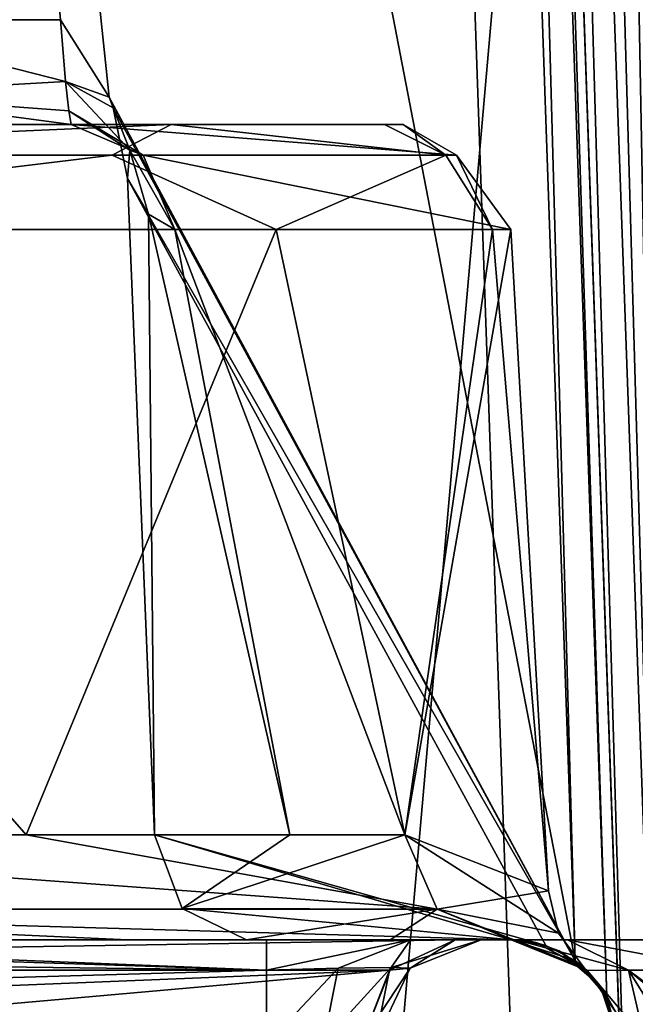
# Model space of a CAD drawing. Header units: millimetres. Extents: x -18.9 to 18.9, y -8.8 to 39.
# Tile 254 of 256: x 13.6 to 14.8, y 26.3 to 28.1. Entities that reach past the tile are written whole.
import ezdxf

# ---------------------------------------------------------------- set-up
doc = ezdxf.new("R2010")
doc.units = ezdxf.units.MM
doc.header["$LTSCALE"] = 65.185185
for name, color, linetype in [('1', 7, 'CONTINUOUS'), ('112', 7, 'CONTINUOUS'), ('1345', 7, 'CONTINUOUS'), ('2', 7, 'CONTINUOUS'), ('220', 7, 'CONTINUOUS'), ('288', 7, 'CONTINUOUS'), ('290', 7, 'CONTINUOUS'), ('367', 7, 'CONTINUOUS'), ('368', 7, 'CONTINUOUS'), ('369', 7, 'CONTINUOUS'), ('51', 7, 'CONTINUOUS'), ('54', 7, 'CONTINUOUS'), ('6', 7, 'CONTINUOUS'), ('826', 7, 'CONTINUOUS'), ('827', 7, 'CONTINUOUS'), ('829', 7, 'CONTINUOUS'), ('834', 7, 'CONTINUOUS'), ('835', 7, 'CONTINUOUS'), ('836', 7, 'CONTINUOUS'), ('841', 7, 'CONTINUOUS'), ('844', 7, 'CONTINUOUS'), ('847', 7, 'CONTINUOUS'), ('874', 7, 'CONTINUOUS')]:
    doc.layers.add(name, color=color, linetype=linetype)

msp = doc.modelspace()

# ---------------------------------------------------------------- linework, layer by layer
at = {"layer": '1', "color": 7, "linetype": 'Continuous'}
for points in [[(12.9799, 26.4, -11.588), (15.7978, 26.4, -7.2931), (13.5068, -3.5, -10.9693), (12.9799, 26.4, -11.588)], [(13.5068, -3.5, -10.9693), (15.7978, 26.4, -7.2931), (15.1724, -3.5, -8.5182), (13.5068, -3.5, -10.9693)]]:
    msp.add_3dface(points, dxfattribs=at)
at = {"layer": '112', "color": 7, "linetype": 'Continuous'}
for points in [[(14.5314, 26.4, -6.9082), (14.5314, 26.4, -2.7853), (14.6655, 26.3485, 0), (14.5314, 26.4, -6.9082)], [(14.5314, 26.4, -6.9082), (14.6655, 26.3485, 0), (14.5767, 26.3948, -6.9081), (14.5314, 26.4, -6.9082)], [(14.5314, 26.4, 2.7853), (14.5314, 26.4, 5.039), (14.595, 26.3896, 5.0882), (14.5314, 26.4, 2.7853)], [(14.6655, 26.3485, 0), (14.5314, 26.4, 2.7853), (14.6491, 26.3617, 5.1292), (14.6655, 26.3485, 0)], [(14.6491, 26.3617, 5.1292), (14.5314, 26.4, 2.7853), (14.595, 26.3896, 5.0882), (14.6491, 26.3617, 5.1292)], [(14.5767, 26.3948, -6.9081), (14.6655, 26.3485, 0), (14.6195, 26.3796, -6.9063), (14.5767, 26.3948, -6.9081)], [(14.6195, 26.3796, -6.9063), (14.6655, 26.3485, 0), (14.6952, 26.3148, -6.9009), (14.6195, 26.3796, -6.9063)], [(14.7072, 26.2954, 5.1964), (14.6655, 26.3485, 0), (14.6491, 26.3617, 5.1292), (14.7072, 26.2954, 5.1964)], [(14.6952, 26.3148, -6.9009), (14.6655, 26.3485, 0), (14.7072, 26.2954, 5.1964), (14.6952, 26.3148, -6.9009)], [(14.7313, 26.207, 5.2841), (14.7313, 26.207, -6.8934), (14.6952, 26.3148, -6.9009), (14.7313, 26.207, 5.2841)], [(14.7313, 26.207, 5.2841), (14.6952, 26.3148, -6.9009), (14.7072, 26.2954, 5.1964), (14.7313, 26.207, 5.2841)]]:
    msp.add_3dface(points, dxfattribs=at)
at = {"layer": '1345', "color": 7, "linetype": 'Continuous'}
for points in [[(14.2453, 34.393, 7.3794), (14.5314, 26.2, 5.5497), (14.8355, 17.4927, 6.7892), (14.2453, 34.393, 7.3794)], [(14.2453, 34.393, 5.3261), (14.5314, 26.2, 5.5497), (14.2453, 34.393, 7.3794), (14.2453, 34.393, 5.3261)]]:
    msp.add_3dface(points, dxfattribs=at)
at = {"layer": '2', "color": 7, "linetype": 'Continuous'}
for points in [[(12.6959, 26.4, -7.5983), (13.8251, 26.4, -5.2706), (14.0804, 26.4, -7.5983), (12.6959, 26.4, -7.5983)], [(14.428, 26.4, -8.1955), (12.9799, 26.4, -11.588), (12.9179, 26.4, -10.4141), (14.428, 26.4, -8.1955)], [(15.7978, 26.4, -7.2931), (12.9799, 26.4, -11.588), (14.9308, 26.4, -7.2931), (15.7978, 26.4, -7.2931)], [(12.9799, 26.4, -11.588), (14.428, 26.4, -8.1955), (14.9308, 26.4, -7.2931), (12.9799, 26.4, -11.588)], [(13.8251, 26.4, -5.2706), (14.5314, 26.4, -2.7853), (14.5314, 26.4, -6.9082), (13.8251, 26.4, -5.2706)], [(14.0804, 26.4, -7.5983), (13.8251, 26.4, -5.2706), (14.5403, 26.4, -6.979), (14.0804, 26.4, -7.5983)], [(14.5403, 26.4, -6.979), (13.8251, 26.4, -5.2706), (14.5314, 26.4, -6.9082), (14.5403, 26.4, -6.979)], [(14.3081, 26.4, 3.7683), (14.0437, 26.4, 4.6579), (14.5314, 26.4, 5.039), (14.3081, 26.4, 3.7683)], [(14.3459, 26.4, -7.699), (14.0804, 26.4, -7.5983), (14.9308, 26.4, -7.2931), (14.3459, 26.4, -7.699)], [(14.9308, 26.4, -7.2931), (14.0804, 26.4, -7.5983), (14.6351, 26.4, -7.1621), (14.9308, 26.4, -7.2931)], [(14.6351, 26.4, -7.1621), (14.0804, 26.4, -7.5983), (14.5403, 26.4, -6.979), (14.6351, 26.4, -7.1621)], [(14.5314, 26.4, 2.7853), (14.3081, 26.4, 3.7683), (14.5314, 26.4, 5.039), (14.5314, 26.4, 2.7853)], [(14.476, 26.4, -7.9396), (14.3459, 26.4, -7.699), (14.9308, 26.4, -7.2931), (14.476, 26.4, -7.9396)], [(14.428, 26.4, -8.1955), (14.476, 26.4, -7.9396), (14.9308, 26.4, -7.2931), (14.428, 26.4, -8.1955)]]:
    msp.add_3dface(points, dxfattribs=at)
at = {"layer": '220', "color": 7, "linetype": 'Continuous'}
for points in [[(14.6195, 26.3796, -6.9063), (14.6952, 26.3148, -6.9009), (14.6712, 26.3434, -6.9123), (14.6195, 26.3796, -6.9063)], [(14.6952, 26.3148, -6.9009), (14.7005, 26.3084, -6.9185), (14.6712, 26.3434, -6.9123), (14.6952, 26.3148, -6.9009)], [(14.6952, 26.3148, -6.9009), (14.7313, 26.207, -6.8934), (14.7005, 26.3084, -6.9185), (14.6952, 26.3148, -6.9009)], [(14.7005, 26.3084, -6.9185), (14.7313, 26.207, -6.8934), (14.7237, 26.2668, -6.9349), (14.7005, 26.3084, -6.9185)]]:
    msp.add_3dface(points, dxfattribs=at)
at = {"layer": '288', "color": 7, "linetype": 'Continuous'}
for points in [[(14.5403, 26.4, -6.979), (14.5314, 26.4, -6.9082), (14.6712, 26.3434, -6.9123), (14.5403, 26.4, -6.979)], [(14.5314, 26.4, -6.9082), (14.5767, 26.3948, -6.9081), (14.6712, 26.3434, -6.9123), (14.5314, 26.4, -6.9082)], [(14.6351, 26.4, -7.1621), (14.5403, 26.4, -6.979), (14.7474, 26.3437, -7.0783), (14.6351, 26.4, -7.1621)], [(14.5403, 26.4, -6.979), (14.6712, 26.3434, -6.9123), (14.7474, 26.3437, -7.0783), (14.5403, 26.4, -6.979)], [(14.5767, 26.3948, -6.9081), (14.6195, 26.3796, -6.9063), (14.6712, 26.3434, -6.9123), (14.5767, 26.3948, -6.9081)], [(14.9308, 26.4, -7.2931), (14.6351, 26.4, -7.1621), (14.9308, 26.3437, -7.154), (14.9308, 26.4, -7.2931)], [(14.6351, 26.4, -7.1621), (14.7474, 26.3437, -7.0783), (14.9308, 26.3437, -7.154), (14.6351, 26.4, -7.1621)], [(14.6712, 26.3434, -6.9123), (14.776, 26.2193, -7.0209), (14.7474, 26.3437, -7.0783), (14.6712, 26.3434, -6.9123)], [(14.7005, 26.3084, -6.9185), (14.7237, 26.2668, -6.9349), (14.6712, 26.3434, -6.9123), (14.7005, 26.3084, -6.9185)], [(14.7237, 26.2668, -6.9349), (14.776, 26.2193, -7.0209), (14.6712, 26.3434, -6.9123), (14.7237, 26.2668, -6.9349)], [(14.7474, 26.3437, -7.0783), (14.9312, 26.207, -7.0933), (14.9308, 26.3437, -7.154), (14.7474, 26.3437, -7.0783)], [(14.8295, 26.2122, -7.0658), (14.9113, 26.2063, -7.0922), (14.7474, 26.3437, -7.0783), (14.8295, 26.2122, -7.0658)], [(14.9113, 26.2063, -7.0922), (14.9312, 26.207, -7.0933), (14.7474, 26.3437, -7.0783), (14.9113, 26.2063, -7.0922)], [(14.776, 26.2193, -7.0209), (14.8295, 26.2122, -7.0658), (14.7474, 26.3437, -7.0783), (14.776, 26.2193, -7.0209)]]:
    msp.add_3dface(points, dxfattribs=at)
at = {"layer": '290', "color": 7, "linetype": 'Continuous'}
for points in [[(14.7593, 25.407, 6.8654), (14.452, 34.207, 7.1727), (14.5023, 34.2098, 7.3056), (14.7593, 25.407, 6.8654)], [(14.8179, 25.4041, 7.0067), (14.7593, 25.407, 6.8654), (14.5023, 34.2098, 7.3056), (14.8179, 25.4041, 7.0067)], [(14.5641, 34.2093, 7.3525), (14.8179, 25.4041, 7.0067), (14.5023, 34.2098, 7.3056), (14.5641, 34.2093, 7.3525)], [(14.6518, 34.207, 7.3726), (14.8179, 25.4041, 7.0067), (14.5641, 34.2093, 7.3525), (14.6518, 34.207, 7.3726)], [(14.6518, 34.207, 7.3726), (14.9591, 25.407, 7.0653), (14.8179, 25.4041, 7.0067), (14.6518, 34.207, 7.3726)]]:
    msp.add_3dface(points, dxfattribs=at)
at = {"layer": '367', "color": 7, "linetype": 'Continuous'}
for points in [[(14.428, 26.4, -8.1955), (12.9179, 26.4, -10.4141), (10.9776, 26.3439, -12.257), (14.428, 26.4, -8.1955)], [(14.3072, 26.3439, -8.1269), (14.428, 26.4, -8.1955), (10.9776, 26.3439, -12.257), (14.3072, 26.3439, -8.1269)], [(10.9369, 26.207, -12.2116), (12.7625, 26.207, -10.2888), (14.3072, 26.3439, -8.1269), (10.9369, 26.207, -12.2116)], [(10.9369, 26.207, -12.2116), (14.3072, 26.3439, -8.1269), (10.9776, 26.3439, -12.257), (10.9369, 26.207, -12.2116)], [(12.7625, 26.207, -10.2888), (14.2542, 26.207, -8.0968), (14.3072, 26.3439, -8.1269), (12.7625, 26.207, -10.2888)]]:
    msp.add_3dface(points, dxfattribs=at)
at = {"layer": '368', "color": 7, "linetype": 'Continuous'}
for points in [[(14.0804, 26.4, -7.5983), (14.3459, 26.4, -7.699), (14.0804, 26.3439, -7.7372), (14.0804, 26.4, -7.5983)], [(14.0804, 26.3439, -7.7372), (14.3459, 26.4, -7.699), (14.2124, 26.3473, -7.7687), (14.0804, 26.3439, -7.7372)], [(14.2124, 26.3473, -7.7687), (14.3459, 26.4, -7.699), (14.3103, 26.3486, -7.8642), (14.2124, 26.3473, -7.7687)], [(14.345, 26.3473, -7.9965), (14.428, 26.4, -8.1955), (14.3072, 26.3439, -8.1269), (14.345, 26.3473, -7.9965)], [(14.3459, 26.4, -7.699), (14.476, 26.4, -7.9396), (14.3103, 26.3486, -7.8642), (14.3459, 26.4, -7.699)], [(14.3103, 26.3486, -7.8642), (14.476, 26.4, -7.9396), (14.345, 26.3473, -7.9965), (14.3103, 26.3486, -7.8642)], [(14.476, 26.4, -7.9396), (14.428, 26.4, -8.1955), (14.345, 26.3473, -7.9965), (14.476, 26.4, -7.9396)], [(14.2568, 26.2138, -7.9029), (14.1855, 26.2122, -7.8276), (14.3103, 26.3486, -7.8642), (14.2568, 26.2138, -7.9029)], [(14.1855, 26.2122, -7.8276), (14.2124, 26.3473, -7.7687), (14.3103, 26.3486, -7.8642), (14.1855, 26.2122, -7.8276)], [(14.2568, 26.2138, -7.9029), (14.3103, 26.3486, -7.8642), (14.345, 26.3473, -7.9965), (14.2568, 26.2138, -7.9029)], [(14.1855, 26.2122, -7.8276), (14.0804, 26.207, -7.7982), (14.2124, 26.3473, -7.7687), (14.1855, 26.2122, -7.8276)], [(14.0804, 26.207, -7.7982), (14.0804, 26.3439, -7.7372), (14.2124, 26.3473, -7.7687), (14.0804, 26.207, -7.7982)], [(14.2542, 26.207, -8.0968), (14.2806, 26.2118, -8.002), (14.3072, 26.3439, -8.1269), (14.2542, 26.207, -8.0968)], [(14.2806, 26.2118, -8.002), (14.2568, 26.2138, -7.9029), (14.345, 26.3473, -7.9965), (14.2806, 26.2118, -8.002)], [(14.2806, 26.2118, -8.002), (14.345, 26.3473, -7.9965), (14.3072, 26.3439, -8.1269), (14.2806, 26.2118, -8.002)]]:
    msp.add_3dface(points, dxfattribs=at)
at = {"layer": '369', "color": 7, "linetype": 'Continuous'}
for points in [[(14.0804, 26.3439, -7.7372), (12.5573, 26.3629, -7.7143), (12.6282, 26.3918, -7.6549), (14.0804, 26.3439, -7.7372)], [(12.6959, 26.4, -7.5983), (14.0804, 26.3439, -7.7372), (12.6282, 26.3918, -7.6549), (12.6959, 26.4, -7.5983)], [(12.6959, 26.4, -7.5983), (14.0804, 26.4, -7.5983), (14.0804, 26.3439, -7.7372), (12.6959, 26.4, -7.5983)], [(12.4874, 26.298, -7.7727), (12.5573, 26.3629, -7.7143), (14.0804, 26.3439, -7.7372), (12.4874, 26.298, -7.7727)], [(14.0804, 26.207, -7.7982), (12.4874, 26.298, -7.7727), (14.0804, 26.3439, -7.7372), (14.0804, 26.207, -7.7982)], [(14.0804, 26.207, -7.7982), (12.4571, 26.207, -7.7982), (12.4874, 26.298, -7.7727), (14.0804, 26.207, -7.7982)]]:
    msp.add_3dface(points, dxfattribs=at)
at = {"layer": '51', "color": 7, "linetype": 'Continuous'}
for points in [[(14.452, 34.207, 7.1727), (14.7593, 25.407, 6.8654), (14.452, 34.207, 5.4203), (14.452, 34.207, 7.1727)], [(14.452, 34.207, 5.4203), (14.7593, 25.407, 6.8654), (14.7313, 26.207, 5.2841), (14.452, 34.207, 5.4203)]]:
    msp.add_3dface(points, dxfattribs=at)
at = {"layer": '54', "color": 7, "linetype": 'Continuous'}
msp.add_3dface([(14.6518, 34.207, 7.3726), (15.7608, 34.207, 7.3726), (14.9591, 25.407, 7.0653), (14.6518, 34.207, 7.3726)], dxfattribs=at)
at = {"layer": '6', "color": 7, "linetype": 'Continuous'}
for points in [[(11.7132, -3.5, 6.1104), (14.8738, -3.5, 8.5797), (14.8738, 32.4, 8.5797), (11.7132, -3.5, 6.1104)], [(11.7132, 32.4, 6.1104), (11.7132, -3.5, 6.1104), (14.8738, 32.4, 8.5797), (11.7132, 32.4, 6.1104)]]:
    msp.add_3dface(points, dxfattribs=at)
at = {"layer": '826', "color": 7, "linetype": 'Continuous'}
for points in [[(13.9051, 27.9, -3.5748), (12.4908, 27.9, -7.0791), (12.4908, 27.9, -5.5008), (13.9051, 27.9, -3.5748)], [(13.3981, 27.9, -2.6013), (13.9051, 27.9, -3.5748), (12.4908, 27.9, -5.5008), (13.3981, 27.9, -2.6013)], [(13.2524, 27.9, 3.8643), (14.3321, 27.9, 0.8666), (13.1177, 27.9, 3.7686), (13.2524, 27.9, 3.8643)], [(13.1177, 27.9, 3.7686), (14.3321, 27.9, 0.8666), (13.6141, 27.9, 0.9676), (13.1177, 27.9, 3.7686)], [(13.3879, 27.9, 3.9669), (14.3321, 27.9, 0.8666), (13.2524, 27.9, 3.8643), (13.3879, 27.9, 3.9669)], [(13.7209, 27.9, 4.2271), (14.3321, 27.9, 0.8666), (13.3879, 27.9, 3.9669), (13.7209, 27.9, 4.2271)], [(14.2977, 27.9, -1.3065), (13.9051, 27.9, -3.5748), (13.3981, 27.9, -2.6013), (14.2977, 27.9, -1.3065)], [(13.6141, 27.9, 0.9676), (14.2977, 27.9, -1.3065), (13.3981, 27.9, -2.6013), (13.6141, 27.9, 0.9676)], [(14.3321, 27.9, 0.8666), (14.2977, 27.9, -1.3065), (13.6141, 27.9, 0.9676), (14.3321, 27.9, 0.8666)]]:
    msp.add_3dface(points, dxfattribs=at)
at = {"layer": '827', "color": 7, "linetype": 'Continuous'}
for points in [[(13.8248, 27.8007, 4.5489), (13.8741, 26.593, 4.5339), (13.8634, 27.735, 4.4372), (13.8248, 27.8007, 4.5489)], [(13.8741, 26.593, 4.5339), (14.1239, 26.593, 3.6825), (13.8634, 27.735, 4.4372), (13.8741, 26.593, 4.5339)], [(13.8634, 27.735, 4.4372), (14.1239, 26.593, 3.6825), (13.9119, 27.707, 4.286), (13.8634, 27.735, 4.4372)], [(13.638, 26.593, -5.2011), (12.5244, 26.593, -7.4956), (12.6643, 27.707, -7.1782), (13.638, 26.593, -5.2011)], [(14.0985, 27.707, -3.6257), (13.638, 26.593, -5.2011), (12.6643, 27.707, -7.1782), (14.0985, 27.707, -3.6257)], [(14.3351, 26.593, -2.7477), (13.638, 26.593, -5.2011), (14.0985, 27.707, -3.6257), (14.3351, 26.593, -2.7477)], [(14.1239, 26.593, 3.6825), (14.3351, 26.593, 2.7477), (13.9119, 27.707, 4.286), (14.1239, 26.593, 3.6825)], [(13.9119, 27.707, 4.286), (14.3351, 26.593, 2.7477), (14.5306, 27.707, 0.8793), (13.9119, 27.707, 4.286)], [(14.4968, 27.707, -1.3249), (14.3351, 26.593, -2.7477), (14.0985, 27.707, -3.6257), (14.4968, 27.707, -1.3249)], [(14.5997, 26.49, 0), (14.3351, 26.593, -2.7477), (14.4968, 27.707, -1.3249), (14.5997, 26.49, 0)], [(14.3351, 26.593, 2.7477), (14.5997, 26.49, 0), (14.5306, 27.707, 0.8793), (14.3351, 26.593, 2.7477)], [(14.5306, 27.707, 0.8793), (14.5997, 26.49, 0), (14.4968, 27.707, -1.3249), (14.5306, 27.707, 0.8793)]]:
    msp.add_3dface(points, dxfattribs=at)
at = {"layer": '829', "color": 7, "linetype": 'Continuous'}
for points in [[(12.4908, 27.9, -7.0791), (13.9051, 27.9, -3.5748), (12.6116, 27.8439, -7.1476), (12.4908, 27.9, -7.0791)], [(13.9051, 27.9, -3.5748), (13.7964, 27.8439, -4.4497), (12.6116, 27.8439, -7.1476), (13.9051, 27.9, -3.5748)], [(14.3321, 27.9, 0.8666), (13.7209, 27.9, 4.2271), (14.4306, 27.8439, 1.3785), (14.3321, 27.9, 0.8666)], [(13.7209, 27.9, 4.2271), (13.8537, 27.8439, 4.268), (14.4306, 27.8439, 1.3785), (13.7209, 27.9, 4.2271)], [(13.9051, 27.9, -3.5748), (14.4112, 27.8439, -1.568), (13.7964, 27.8439, -4.4497), (13.9051, 27.9, -3.5748)], [(13.9051, 27.9, -3.5748), (14.2977, 27.9, -1.3065), (14.4112, 27.8439, -1.568), (13.9051, 27.9, -3.5748)], [(14.2977, 27.9, -1.3065), (14.3321, 27.9, 0.8666), (14.4112, 27.8439, -1.568), (14.2977, 27.9, -1.3065)], [(14.3321, 27.9, 0.8666), (14.4306, 27.8439, 1.3785), (14.4112, 27.8439, -1.568), (14.3321, 27.9, 0.8666)], [(13.7964, 27.8439, -4.4497), (12.6643, 27.707, -7.1782), (12.6116, 27.8439, -7.1476), (13.7964, 27.8439, -4.4497)], [(14.0985, 27.707, -3.6257), (12.6643, 27.707, -7.1782), (13.7964, 27.8439, -4.4497), (14.0985, 27.707, -3.6257)], [(14.4112, 27.8439, -1.568), (14.0985, 27.707, -3.6257), (13.7964, 27.8439, -4.4497), (14.4112, 27.8439, -1.568)], [(13.9119, 27.707, 4.286), (14.5306, 27.707, 0.8793), (13.8537, 27.8439, 4.268), (13.9119, 27.707, 4.286)], [(13.8537, 27.8439, 4.268), (14.5306, 27.707, 0.8793), (14.4306, 27.8439, 1.3785), (13.8537, 27.8439, 4.268)], [(14.4968, 27.707, -1.3249), (14.0985, 27.707, -3.6257), (14.4112, 27.8439, -1.568), (14.4968, 27.707, -1.3249)], [(14.4306, 27.8439, 1.3785), (14.4968, 27.707, -1.3249), (14.4112, 27.8439, -1.568), (14.4306, 27.8439, 1.3785)], [(14.5306, 27.707, 0.8793), (14.4968, 27.707, -1.3249), (14.4306, 27.8439, 1.3785), (14.5306, 27.707, 0.8793)]]:
    msp.add_3dface(points, dxfattribs=at)
at = {"layer": '834', "color": 7, "linetype": 'Continuous'}
for points in [[(13.8741, 26.593, 4.5339), (13.9256, 26.4574, 4.5682), (14.1239, 26.593, 3.6825), (13.8741, 26.593, 4.5339)], [(13.9256, 26.4574, 4.5682), (14.3351, 26.593, 2.7477), (14.1239, 26.593, 3.6825), (13.9256, 26.4574, 4.5682)], [(14.3351, 26.593, 2.7477), (13.9256, 26.4574, 4.5682), (14.395, 26.4561, 2.7591), (14.3351, 26.593, 2.7477)], [(13.9256, 26.4574, 4.5682), (14.0437, 26.4, 4.6579), (14.395, 26.4561, 2.7591), (13.9256, 26.4574, 4.5682)], [(14.0437, 26.4, 4.6579), (14.3081, 26.4, 3.7683), (14.395, 26.4561, 2.7591), (14.0437, 26.4, 4.6579)], [(14.3081, 26.4, 3.7683), (14.5314, 26.4, 2.7853), (14.395, 26.4561, 2.7591), (14.3081, 26.4, 3.7683)]]:
    msp.add_3dface(points, dxfattribs=at)
at = {"layer": '835', "color": 7, "linetype": 'Continuous'}
for points in [[(14.3351, 26.593, -2.7477), (14.5997, 26.49, 0), (14.6183, 26.4123, 0), (14.3351, 26.593, -2.7477)], [(14.395, 26.4561, -2.7591), (14.3351, 26.593, -2.7477), (14.6183, 26.4123, 0), (14.395, 26.4561, -2.7591)], [(14.5997, 26.49, 0), (14.3351, 26.593, 2.7477), (14.395, 26.4561, 2.7591), (14.5997, 26.49, 0)], [(14.5997, 26.49, 0), (14.395, 26.4561, 2.7591), (14.6183, 26.4123, 0), (14.5997, 26.49, 0)], [(14.6655, 26.3485, 0), (14.5314, 26.4, -2.7853), (14.395, 26.4561, -2.7591), (14.6655, 26.3485, 0)], [(14.5314, 26.4, 2.7853), (14.6655, 26.3485, 0), (14.395, 26.4561, 2.7591), (14.5314, 26.4, 2.7853)], [(14.6655, 26.3485, 0), (14.395, 26.4561, -2.7591), (14.6183, 26.4123, 0), (14.6655, 26.3485, 0)], [(14.395, 26.4561, 2.7591), (14.6655, 26.3485, 0), (14.6183, 26.4123, 0), (14.395, 26.4561, 2.7591)]]:
    msp.add_3dface(points, dxfattribs=at)
at = {"layer": '836', "color": 7, "linetype": 'Continuous'}
for points in [[(12.5244, 26.593, -7.4956), (13.638, 26.593, -5.2011), (14.395, 26.4561, -2.7591), (12.5244, 26.593, -7.4956)], [(12.5767, 26.4561, -7.5269), (12.5244, 26.593, -7.4956), (14.395, 26.4561, -2.7591), (12.5767, 26.4561, -7.5269)], [(13.638, 26.593, -5.2011), (14.3351, 26.593, -2.7477), (14.395, 26.4561, -2.7591), (13.638, 26.593, -5.2011)], [(14.5314, 26.4, -2.7853), (13.8251, 26.4, -5.2706), (12.5767, 26.4561, -7.5269), (14.5314, 26.4, -2.7853)], [(14.5314, 26.4, -2.7853), (12.5767, 26.4561, -7.5269), (14.395, 26.4561, -2.7591), (14.5314, 26.4, -2.7853)], [(13.8251, 26.4, -5.2706), (12.6959, 26.4, -7.5983), (12.5767, 26.4561, -7.5269), (13.8251, 26.4, -5.2706)]]:
    msp.add_3dface(points, dxfattribs=at)
at = {"layer": '841', "color": 7, "linetype": 'Continuous'}
for points in [[(14.6491, 26.3617, 5.1292), (13.7909, 27.9505, 4.5291), (13.1334, 34.207, 4.2927), (14.6491, 26.3617, 5.1292)], [(14.3751, 34.207, 5.2628), (14.6491, 26.3617, 5.1292), (13.1334, 34.207, 4.2927), (14.3751, 34.207, 5.2628)], [(13.7909, 27.9505, 4.5291), (13.7015, 28.093, 4.4656), (13.1334, 34.207, 4.2927), (13.7909, 27.9505, 4.5291)], [(13.1334, 34.207, 4.2927), (13.7015, 28.093, 4.4656), (13.2648, 28.093, 4.1244), (13.1334, 34.207, 4.2927)], [(13.7909, 27.9505, 4.5291), (14.6491, 26.3617, 5.1292), (13.7985, 27.9309, 4.5342), (13.7909, 27.9505, 4.5291)], [(13.7985, 27.9309, 4.5342), (14.6491, 26.3617, 5.1292), (13.8248, 27.8007, 4.5489), (13.7985, 27.9309, 4.5342)], [(14.6491, 26.3617, 5.1292), (14.595, 26.3896, 5.0882), (13.8248, 27.8007, 4.5489), (14.6491, 26.3617, 5.1292)], [(13.8248, 27.8007, 4.5489), (14.595, 26.3896, 5.0882), (13.8741, 26.593, 4.5339), (13.8248, 27.8007, 4.5489)], [(14.595, 26.3896, 5.0882), (14.5314, 26.4, 5.039), (13.8741, 26.593, 4.5339), (14.595, 26.3896, 5.0882)], [(13.8741, 26.593, 4.5339), (14.5314, 26.4, 5.039), (13.9256, 26.4574, 4.5682), (13.8741, 26.593, 4.5339)], [(14.5314, 26.4, 5.039), (14.0437, 26.4, 4.6579), (13.9256, 26.4574, 4.5682), (14.5314, 26.4, 5.039)]]:
    msp.add_3dface(points, dxfattribs=at)
at = {"layer": '844', "color": 7, "linetype": 'Continuous'}
for points in [[(14.6491, 26.3617, 5.1292), (14.3751, 34.207, 5.2628), (14.4316, 34.2078, 5.3324), (14.6491, 26.3617, 5.1292)], [(14.452, 34.207, 5.4203), (14.7072, 26.2954, 5.1964), (14.4316, 34.2078, 5.3324), (14.452, 34.207, 5.4203)], [(14.7072, 26.2954, 5.1964), (14.6491, 26.3617, 5.1292), (14.4316, 34.2078, 5.3324), (14.7072, 26.2954, 5.1964)], [(14.452, 34.207, 5.4203), (14.7313, 26.207, 5.2841), (14.7072, 26.2954, 5.1964), (14.452, 34.207, 5.4203)]]:
    msp.add_3dface(points, dxfattribs=at)
at = {"layer": '847', "color": 7, "linetype": 'Continuous'}
for points in [[(13.2648, 28.093, 4.1244), (13.7015, 28.093, 4.4656), (13.7106, 27.9796, 4.4216), (13.2648, 28.093, 4.1244)], [(13.3024, 27.9561, 4.0764), (13.2648, 28.093, 4.1244), (13.7106, 27.9796, 4.4216), (13.3024, 27.9561, 4.0764)], [(13.7167, 27.9255, 4.3478), (13.3024, 27.9561, 4.0764), (13.7106, 27.9796, 4.4216), (13.7167, 27.9255, 4.3478)], [(13.7209, 27.9, 4.2271), (13.3879, 27.9, 3.9669), (13.3024, 27.9561, 4.0764), (13.7209, 27.9, 4.2271)], [(13.7209, 27.9, 4.2271), (13.3024, 27.9561, 4.0764), (13.7167, 27.9255, 4.3478), (13.7209, 27.9, 4.2271)]]:
    msp.add_3dface(points, dxfattribs=at)
at = {"layer": '874', "color": 7, "linetype": 'Continuous'}
for points in [[(13.7015, 28.093, 4.4656), (13.7909, 27.9505, 4.5291), (13.7106, 27.9796, 4.4216), (13.7015, 28.093, 4.4656)], [(13.7909, 27.9505, 4.5291), (13.7985, 27.9309, 4.5342), (13.7106, 27.9796, 4.4216), (13.7909, 27.9505, 4.5291)], [(13.7106, 27.9796, 4.4216), (13.7985, 27.9309, 4.5342), (13.8288, 27.853, 4.4119), (13.7106, 27.9796, 4.4216)], [(13.7167, 27.9255, 4.3478), (13.7106, 27.9796, 4.4216), (13.8288, 27.853, 4.4119), (13.7167, 27.9255, 4.3478)], [(13.7209, 27.9, 4.2271), (13.7167, 27.9255, 4.3478), (13.8537, 27.8439, 4.268), (13.7209, 27.9, 4.2271)], [(13.8537, 27.8439, 4.268), (13.7167, 27.9255, 4.3478), (13.8288, 27.853, 4.4119), (13.8537, 27.8439, 4.268)], [(13.7985, 27.9309, 4.5342), (13.8248, 27.8007, 4.5489), (13.8288, 27.853, 4.4119), (13.7985, 27.9309, 4.5342)], [(13.8248, 27.8007, 4.5489), (13.8634, 27.735, 4.4372), (13.8288, 27.853, 4.4119), (13.8248, 27.8007, 4.5489)], [(13.8634, 27.735, 4.4372), (13.9119, 27.707, 4.286), (13.8288, 27.853, 4.4119), (13.8634, 27.735, 4.4372)], [(13.9119, 27.707, 4.286), (13.8537, 27.8439, 4.268), (13.8288, 27.853, 4.4119), (13.9119, 27.707, 4.286)]]:
    msp.add_3dface(points, dxfattribs=at)

doc.saveas('drawing.dxf')
